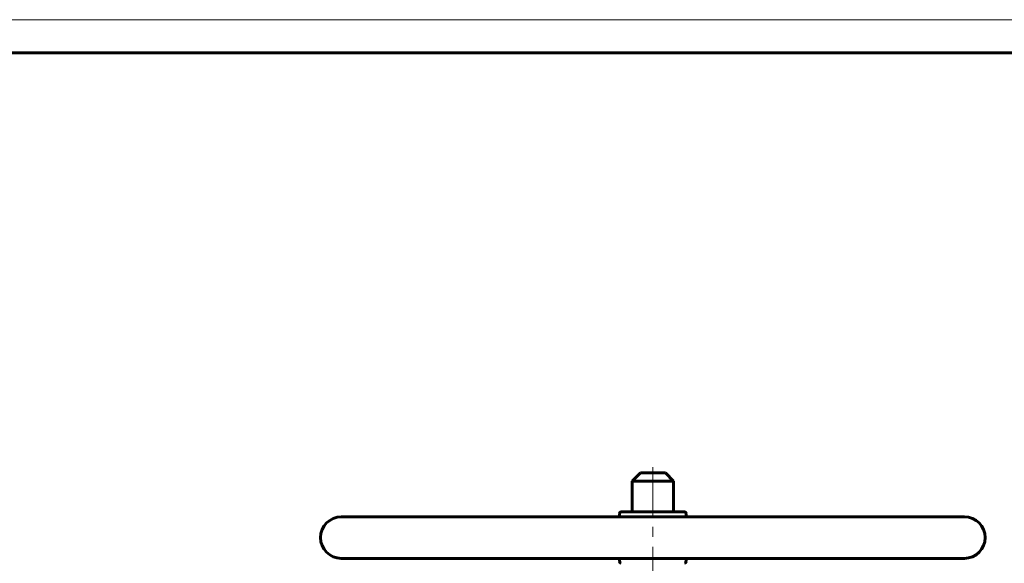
# Model space of a CAD drawing. Header units: millimetres. Extents: x 0 to 594, y 0 to 420.
# Tile 9 of 16: x 148 to 296, y 338 to 420. Entities that reach past the tile are written whole.
import ezdxf

# ---------------------------------------------------------------- set-up
doc = ezdxf.new("R2010")
doc.units = ezdxf.units.MM
for name, pattern in [('K5LT_AXLED', [12, 7.5, -1.5, 1.5, -1.5]), ('K5LT_BASIC', [0]), ('K5LT_THIN', [0])]:
    doc.linetypes.add(name, pattern=pattern)
doc.layers.add('Системный слой (1)', color=251, linetype='Continuous', true_color=0x6c6c6c)

# ---------------------------------------------------------------- blocks, each defined once
blk = doc.blocks.new('U38')
at = {"layer": 'Системный слой (1)', "color": 143, "linetype": 'K5LT_BASIC', "lineweight": 60, "true_color": 0x33acca}
for p, q in [((243.4, 351.78), (241.53, 351.78)), ((245.28, 351.78), (243.4, 351.78))]:
    blk.add_line(p, q, dxfattribs=at)
blk = doc.blocks.new('U84')
at = {"color": 7, "linetype": 'K5LT_THIN', "lineweight": 18, "true_color": 0xffffff}
blk.add_line((0, 420), (594, 420), dxfattribs=at)
at = {"color": 143, "linetype": 'K5LT_BASIC', "lineweight": 60, "true_color": 0x33acca}
blk.add_line((20, 415), (589, 415), dxfattribs=at)

msp = doc.modelspace()

# ---------------------------------------------------------------- linework, layer by layer
at = {"layer": 'Системный слой (1)', "color": 30, "linetype": 'K5LT_AXLED', "lineweight": 18, "true_color": 0xff8000}
msp.add_line((243.405, 213.158), (243.405, 353.783), dxfattribs=at)
at = {"layer": 'Системный слой (1)', "color": 143, "linetype": 'K5LT_BASIC', "lineweight": 60, "true_color": 0x33acca}
for p, q in [((241.53, 351.783), (240.28, 350.533)), ((245.28, 351.783), (246.53, 350.533)), ((240.28, 345.908), (240.28, 350.533)), ((240.28, 350.533), (243.405, 350.533)), ((243.405, 350.533), (246.53, 350.533)), ((246.53, 345.908), (246.53, 350.533)), ((238.405, 345.158), (238.405, 345.658)), ((248.155, 345.908), (238.655, 345.908)), ((248.405, 345.158), (248.405, 345.658)), ((290.28, 345.158), (196.53, 345.158)), ((290.28, 338.908), (196.53, 338.908)), ((238.405, 338.408), (238.405, 338.908)), ((248.405, 338.408), (248.405, 338.908))]:
    msp.add_line(p, q, dxfattribs=at)
for centre, radius, start, end in [((238.655, 345.658), 0.25, 90, 180), ((248.155, 345.658), 0.25, 0, 90), ((196.53, 342.033), 3.125, 90, 270), ((290.28, 342.033), 3.125, 270, 90), ((238.655, 338.408), 0.25, 180, 270), ((248.155, 338.408), 0.25, 270, 0)]:
    msp.add_arc(centre, radius, start, end, dxfattribs=at)

# ---------------------------------------------------------------- block references
msp.add_blockref('U84', (0, 0))
at = {"layer": 'Системный слой (1)'}
msp.add_blockref('U38', (0, 0), dxfattribs=at)

doc.saveas('drawing.dxf')
